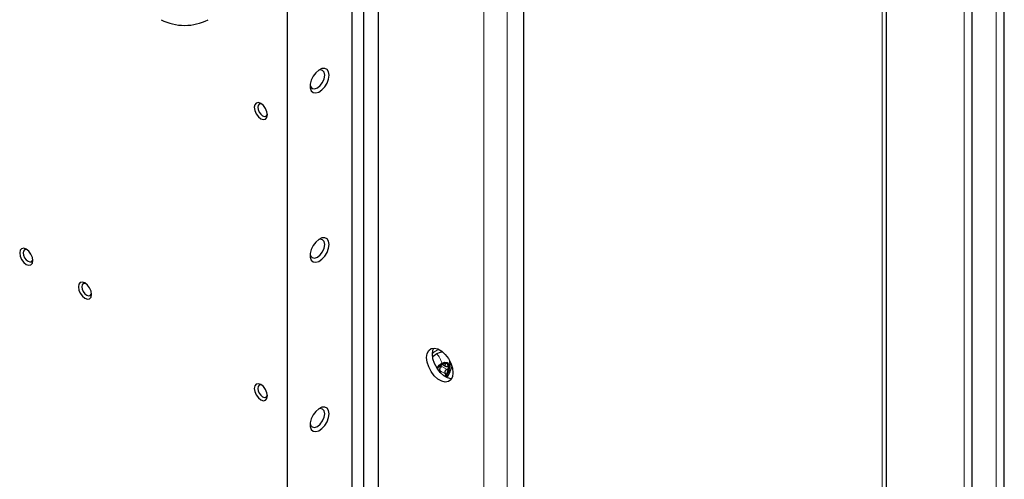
# Paper-space layout 'Blatt2' of a CAD drawing. Header units: millimetres. Extents: x 5 to 418, y 2 to 292.
# Tile 92 of 103: x 308 to 347, y 164 to 182. Entities that reach past the tile are written whole.
import ezdxf

# ---------------------------------------------------------------- set-up
doc = ezdxf.new("R2010")
doc.units = ezdxf.units.MM

psp = doc.layouts.new('Blatt2')

# ---------------------------------------------------------------- linework, layer by layer
at = {"color": 7, "linetype": 'Continuous', "lineweight": 18}
for p, q in [((326.429, 93.474), (326.429, 223.44)), ((327.372, 93.474), (327.372, 223.44)), ((347.026, 146.096), (347.026, 209.134)), ((345.738, 138.173), (345.738, 208.391)), ((342.445, 154.025), (342.445, 203.018)), ((324.833, 168.26), (324.886, 168.229)), ((324.68, 167.959), (324.886, 167.84)), ((324.747, 168.133), (324.954, 168.014))]:
    psp.add_line(p, q, dxfattribs=at)
at = {"color": 7, "linetype": 'Continuous', "lineweight": 25}
for p, q in [((322.186, 217.724), (322.186, 136.342)), ((321.597, 217.384), (321.597, 136.002)), ((347.347, 146.579), (347.347, 209.616)), ((346.059, 138.656), (346.059, 208.874)), ((342.616, 154.263), (342.616, 203.256)), ((328.02, 196.321), (328.02, 139.033)), ((321.126, 185.792), (321.126, 153.713)), ((318.533, 183.906), (318.533, 153.014)), ((324.785, 168.208), (324.91, 168.136)), ((324.882, 167.743), (324.869, 167.728))]:
    psp.add_line(p, q, dxfattribs=at)
at = {"color": 7, "linetype": 'Continuous', "lineweight": 25, "flags": 128}
for points in [[(320.212, 179.84), (320.191, 179.972), (320.131, 180.065), (320.039, 180.11), (319.923, 180.102), (319.798, 180.042), (319.675, 179.935), (319.57, 179.795), (319.492, 179.635), (319.451, 179.474), (319.451, 179.328), (319.492, 179.214), (319.57, 179.144), (319.675, 179.125), (319.798, 179.16), (319.923, 179.245), (320.039, 179.37), (320.131, 179.522), (320.191, 179.685), (320.212, 179.84)], [(320.035, 179.84), (320.013, 179.957), (319.949, 180.031), (319.854, 180.049), (319.787, 180.033)], [(319.449, 179.454), (319.469, 179.383), (319.532, 179.309), (319.628, 179.291), (319.741, 179.33), (319.854, 179.421), (319.949, 179.55), (320.013, 179.697), (320.035, 179.84)], [(317.737, 178.241), (317.717, 178.37), (317.66, 178.503), (317.574, 178.619), (317.472, 178.7), (317.371, 178.736), (317.285, 178.719), (317.227, 178.653), (317.207, 178.547), (317.227, 178.418), (317.285, 178.286), (317.371, 178.17), (317.472, 178.088), (317.574, 178.053), (317.66, 178.069), (317.717, 178.136), (317.737, 178.241)], [(317.51, 178.675), (317.468, 178.685), (317.405, 178.673), (317.363, 178.625), (317.348, 178.547), (317.363, 178.453), (317.405, 178.356), (317.468, 178.271), (317.543, 178.21), (317.617, 178.185), (317.68, 178.197), (317.723, 178.245), (317.735, 178.287)], [(319.449, 172.649), (319.469, 172.578), (319.532, 172.505), (319.628, 172.486), (319.741, 172.525), (319.854, 172.616), (319.949, 172.745), (320.013, 172.892), (320.035, 173.036)], [(320.212, 173.036), (320.191, 173.167), (320.131, 173.261), (320.039, 173.306), (319.923, 173.298), (319.798, 173.237), (319.675, 173.131), (319.57, 172.99), (319.492, 172.831), (319.451, 172.669), (319.451, 172.524), (319.492, 172.41), (319.57, 172.339), (319.675, 172.321), (319.798, 172.355), (319.923, 172.44), (320.039, 172.565), (320.131, 172.717), (320.191, 172.88), (320.212, 173.036)], [(320.035, 173.036), (320.013, 173.153), (319.949, 173.226), (319.854, 173.245), (319.782, 173.226)], [(308.309, 172.388), (308.289, 172.517), (308.232, 172.65), (308.146, 172.766), (308.044, 172.848), (307.943, 172.883), (307.857, 172.866), (307.799, 172.8), (307.779, 172.695), (307.799, 172.566), (307.857, 172.433), (307.943, 172.317), (308.044, 172.235), (308.146, 172.2), (308.232, 172.217), (308.289, 172.283), (308.309, 172.388)], [(308.082, 172.822), (308.04, 172.833), (307.977, 172.82), (307.935, 172.772), (307.92, 172.695), (307.935, 172.6), (307.977, 172.503), (308.04, 172.418), (308.115, 172.358), (308.189, 172.332), (308.252, 172.344), (308.294, 172.393), (308.306, 172.434)], [(310.666, 171.028), (310.646, 171.157), (310.589, 171.289), (310.503, 171.405), (310.401, 171.487), (310.3, 171.522), (310.214, 171.506), (310.156, 171.439), (310.136, 171.334), (310.156, 171.205), (310.214, 171.073), (310.3, 170.956), (310.401, 170.875), (310.503, 170.839), (310.589, 170.856), (310.646, 170.922), (310.666, 171.028)], [(310.439, 171.462), (310.397, 171.472), (310.334, 171.46), (310.292, 171.411), (310.277, 171.334), (310.292, 171.239), (310.334, 171.142), (310.397, 171.057), (310.472, 170.997), (310.546, 170.971), (310.609, 170.983), (310.651, 171.032), (310.664, 171.073)], [(325.191, 167.881), (325.17, 167.721), (325.107, 167.599), (325.008, 167.524), (324.881, 167.503), (324.737, 167.538), (324.586, 167.625), (324.441, 167.758), (324.314, 167.925), (324.215, 168.114), (324.152, 168.309), (324.131, 168.494), (324.152, 168.654), (324.215, 168.776), (324.314, 168.851), (324.441, 168.872), (324.586, 168.837), (324.737, 168.75), (324.881, 168.617), (325.008, 168.45), (325.107, 168.261), (325.17, 168.066), (325.191, 167.881)], [(325.135, 167.639), (325.117, 167.639), (324.972, 167.674), (324.821, 167.761), (324.676, 167.894), (324.549, 168.061), (324.451, 168.25), (324.388, 168.445), (324.366, 168.63), (324.388, 168.79), (324.423, 168.872)], [(324.374, 168.52), (324.397, 168.541), (324.543, 168.65)], [(324.543, 168.65), (324.689, 168.71), (324.774, 168.721)], [(324.549, 168.062), (324.638, 168.179), (324.749, 168.269)], [(324.749, 168.269), (324.861, 168.308), (324.956, 168.289), (325.019, 168.217), (325.041, 168.1), (325.019, 167.959), (324.956, 167.813), (324.888, 167.716)], [(324.562, 168.041), (324.588, 168.082), (324.617, 168.121)], [(317.737, 166.946), (317.717, 167.074), (317.66, 167.207), (317.574, 167.323), (317.472, 167.405), (317.371, 167.44), (317.285, 167.424), (317.227, 167.357), (317.207, 167.252), (317.227, 167.123), (317.285, 166.99), (317.371, 166.874), (317.472, 166.793), (317.574, 166.757), (317.66, 166.774), (317.717, 166.84), (317.737, 166.946)], [(317.51, 167.38), (317.468, 167.39), (317.405, 167.378), (317.363, 167.329), (317.348, 167.252), (317.363, 167.157), (317.405, 167.06), (317.468, 166.975), (317.543, 166.915), (317.617, 166.889), (317.68, 166.901), (317.723, 166.95), (317.735, 166.991)], [(319.449, 165.845), (319.469, 165.774), (319.532, 165.7), (319.628, 165.682), (319.741, 165.721), (319.854, 165.812), (319.949, 165.941), (320.013, 166.088), (320.035, 166.231)], [(320.212, 166.231), (320.191, 166.363), (320.131, 166.456), (320.039, 166.501), (319.923, 166.493), (319.798, 166.433), (319.675, 166.326), (319.57, 166.186), (319.492, 166.026), (319.451, 165.865), (319.451, 165.719), (319.492, 165.605), (319.57, 165.535), (319.675, 165.516), (319.798, 165.551), (319.923, 165.636), (320.039, 165.761), (320.131, 165.913), (320.191, 166.076), (320.212, 166.231)], [(320.035, 166.231), (320.013, 166.348), (319.949, 166.422), (319.854, 166.44), (319.782, 166.422)]]:
    psp.add_lwpolyline(points, dxfattribs=at)
at = {"color": 7, "linetype": 'Continuous', "lineweight": 25}
for centre, radius, start, end in [((314.408, 183.889), 2.049, 242.6097, 297.3903), ((324.903, 167.932), 0.342, 93.4295, 146.5651), ((324.852, 168.112), 0.165, 350.7481, 79.4532), ((324.864, 167.984), 0.211, 151.8573, 165.7314), ((324.44, 168.112), 0.576, 320.2279, 357.3607)]:
    psp.add_arc(centre, radius, start, end, dxfattribs=at)
at = {"color": 7, "linetype": 'Continuous', "lineweight": 18}
for centre, radius, start, end in [((325.027, 167.945), 0.97, 115.0107, 132.8607), ((323.698, 168.54), 1.496, 326.1323, 345.2531)]:
    psp.add_arc(centre, radius, start, end, dxfattribs=at)
psp.add_open_spline([(324.543, 168.65), (324.584, 168.59), (324.666, 168.469), (324.722, 168.335), (324.749, 168.269)], degree=3, dxfattribs=at)
at = {"color": 7, "linetype": 'Continuous', "lineweight": 25}
for points, knots in [([(324.662, 168.159), (324.665, 168.158), (324.67, 168.158), (324.688, 168.167), (324.706, 168.177), (324.728, 168.19), (324.759, 168.209), (324.782, 168.226), (324.797, 168.237)], [0, 0, 0, 0, 0.2491679, 0.3743031, 0.4989033, 0.6239875, 0.7497462, 1, 1, 1, 1]), ([(324.882, 168.274), (324.876, 168.274), (324.864, 168.273), (324.841, 168.265), (324.818, 168.252), (324.804, 168.242), (324.797, 168.237)], [0, 0, 0, 0, 0.250033, 0.499632, 0.749228, 1, 1, 1, 1]), ([(324.886, 168.229), (324.878, 168.217), (324.866, 168.2), (324.865, 168.178), (324.871, 168.162), (324.884, 168.149), (324.91, 168.136), (324.936, 168.134), (324.954, 168.133)], [0, 0, 0, 0, 0.249199, 0.374336, 0.49893, 0.624007, 0.749759, 1, 1, 1, 1]), ([(324.886, 168.229), (324.89, 168.234), (324.898, 168.245), (324.901, 168.259), (324.896, 168.27), (324.887, 168.273), (324.882, 168.274)], [0, 0, 0, 0, 0.249815, 0.499908, 0.75012, 1, 1, 1, 1]), ([(325.017, 167.96), (325.029, 167.983), (325.07, 168.065), (325.085, 168.203), (325.068, 168.31), (325.062, 168.352)], [0, 0, 0, 0, 0.190544, 0.683133, 1, 1, 1, 1]), ([(324.617, 168.121), (324.612, 168.114), (324.601, 168.1), (324.587, 168.078), (324.577, 168.06), (324.574, 168.052), (324.572, 168.048)], [0, 0, 0, 0, 0.249857, 0.499466, 0.749011, 1, 1, 1, 1]), ([(324.662, 168.159), (324.66, 168.159), (324.658, 168.16), (324.647, 168.153), (324.633, 168.14), (324.622, 168.127), (324.617, 168.121)], [0, 0, 0, 0, 0.249807, 0.500055, 0.750309, 1, 1, 1, 1]), ([(324.68, 167.959), (324.673, 167.971), (324.66, 167.994), (324.66, 168.022), (324.66, 168.036)], [0, 0, 0, 0, 0.501552, 1, 1, 1, 1]), ([(324.678, 168.084), (324.688, 168.094), (324.707, 168.116), (324.734, 168.127), (324.747, 168.133)], [0, 0, 0, 0, 0.498457, 1, 1, 1, 1]), ([(324.68, 167.959), (324.684, 167.951), (324.692, 167.937), (324.694, 167.911), (324.693, 167.893), (324.688, 167.885), (324.688, 167.884)], [0, 0, 0, 0, 0.330006, 0.657482, 0.986492, 1, 1, 1, 1]), ([(324.954, 168.014), (324.936, 168.006), (324.911, 167.994), (324.885, 167.967), (324.871, 167.943), (324.865, 167.916), (324.866, 167.879), (324.878, 167.856), (324.886, 167.84)], [0, 0, 0, 0, 0.249201, 0.374338, 0.498932, 0.624008, 0.74976, 1, 1, 1, 1]), ([(324.882, 167.743), (324.887, 167.751), (324.896, 167.765), (324.901, 167.792), (324.898, 167.818), (324.89, 167.832), (324.886, 167.84)], [0, 0, 0, 0, 0.249857, 0.499466, 0.749011, 1, 1, 1, 1]), ([(324.892, 167.716), (324.903, 167.727), (324.923, 167.747), (324.933, 167.773), (324.937, 167.786)], [0, 0, 0, 0, 0.520797, 1, 1, 1, 1]), ([(324.948, 167.697), (324.964, 167.718), (325.023, 167.801), (325.095, 167.948), (325.133, 168.069), (325.149, 168.121)], [0, 0, 0, 0, 0.1689543, 0.6436839, 1, 1, 1, 1]), ([(325.015, 168.085), (325.014, 168.092), (325.012, 168.106), (324.998, 168.121), (324.978, 168.131), (324.962, 168.132), (324.954, 168.133)], [0, 0, 0, 0, 0.249991, 0.499611, 0.749127, 1, 1, 1, 1]), ([(324.954, 168.014), (324.962, 168.017), (324.978, 168.024), (324.998, 168.042), (325.012, 168.063), (325.014, 168.078), (325.015, 168.085)], [0, 0, 0, 0, 0.249852, 0.499902, 0.750115, 1, 1, 1, 1])]:
    psp.add_open_spline(points, degree=3, knots=knots, dxfattribs=at)

doc.saveas('drawing.dxf')
